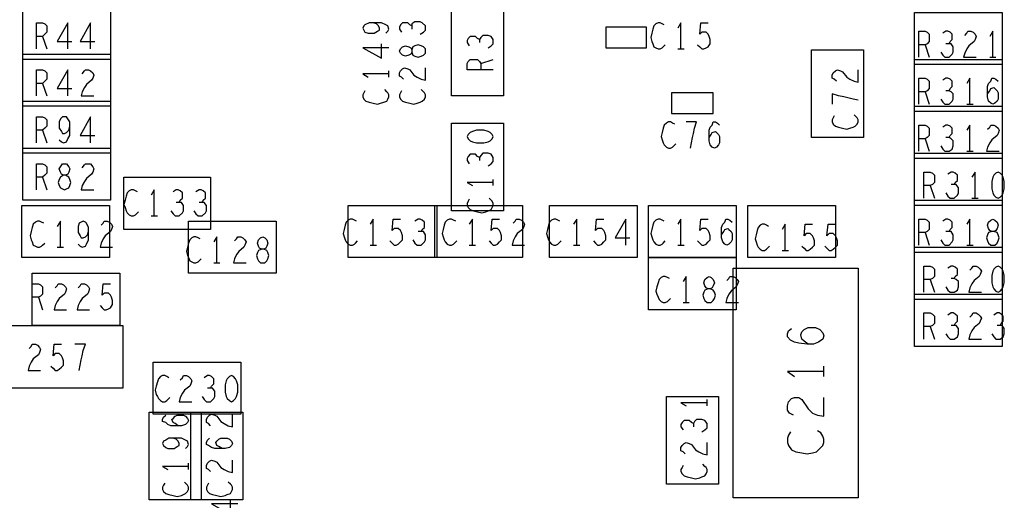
# Model space of a CAD drawing. Extents: x -3.2 to 30.8, y -10.2 to 11.8.
# Tile 21 of 32: x 9.961 to 10.905, y 0.403 to 0.863. Entities that reach past the tile are written whole.
import ezdxf

# ---------------------------------------------------------------- set-up
doc = ezdxf.new("R2010")
doc.units = 0
doc.layers.add('LAYNR1', color=2, linetype='CONTINUOUS')

msp = doc.modelspace()

# ---------------------------------------------------------------- linework, layer by layer
at = {"layer": 'LAYNR1'}
for p, q in [((9.983, 0.847), (9.987, 0.835)), ((10.592, 0.835), (10.598, 0.835)), ((10.829, 0.839), (10.833, 0.827)), ((10.403, 0.821), (10.415, 0.825)), ((10.891, 0.827), (10.897, 0.827)), ((10.315, 0.808), (10.315, 0.814)), ((9.983, 0.802), (9.987, 0.79)), ((10.829, 0.794), (10.833, 0.782)), ((10.869, 0.782), (10.875, 0.782)), ((9.983, 0.757), (9.987, 0.745)), ((10.829, 0.749), (10.833, 0.737)), ((10.869, 0.737), (10.875, 0.737)), ((9.983, 0.712), (9.987, 0.7)), ((10.415, 0.704), (10.415, 0.71)), ((10.834, 0.704), (10.838, 0.692)), ((10.874, 0.692), (10.88, 0.692)), ((10.087, 0.675), (10.093, 0.675)), ((10.829, 0.659), (10.833, 0.647)), ((9.997, 0.645), (10.003, 0.645)), ((10.297, 0.647), (10.303, 0.647)), ((10.392, 0.647), (10.398, 0.647)), ((10.492, 0.647), (10.498, 0.647)), ((10.592, 0.647), (10.598, 0.647)), ((10.692, 0.642), (10.698, 0.642)), ((10.869, 0.647), (10.875, 0.647)), ((10.147, 0.63), (10.153, 0.63)), ((10.834, 0.614), (10.838, 0.602)), ((9.979, 0.597), (9.983, 0.585)), ((10.597, 0.592), (10.603, 0.592)), ((10.834, 0.569), (10.838, 0.557)), ((10.732, 0.521), (10.732, 0.531)), ((10.62, 0.493), (10.62, 0.499)), ((10.123, 0.432), (10.123, 0.438))]:
    msp.add_line(p, q, dxfattribs=at)
for points in [[(10.048, 0.875), (10.048, 0.825), (9.964, 0.825), (9.964, 0.875)], [(10.375, 0.874), (10.425, 0.874), (10.425, 0.79), (10.375, 0.79)], [(10.819, 0.82), (10.819, 0.87), (10.903, 0.87), (10.903, 0.82)], [(10.523, 0.836), (10.562, 0.836), (10.562, 0.856), (10.523, 0.856)], [(10.35, 0.833), (10.35, 0.835), (10.348, 0.837), (10.346, 0.838), (10.343, 0.839), (10.34, 0.838), (10.338, 0.837), (10.337, 0.834), (10.337, 0.832), (10.336, 0.83), (10.334, 0.829), (10.331, 0.828), (10.328, 0.829), (10.326, 0.831), (10.325, 0.833), (10.326, 0.835), (10.328, 0.837), (10.331, 0.838), (10.334, 0.837), (10.336, 0.836), (10.337, 0.834), (10.337, 0.832), (10.338, 0.829), (10.34, 0.828), (10.343, 0.827), (10.346, 0.828), (10.348, 0.829), (10.35, 0.831)], [(10.72, 0.834), (10.77, 0.834), (10.77, 0.75), (10.72, 0.75)], [(10.048, 0.83), (10.048, 0.78), (9.964, 0.78), (9.964, 0.83)], [(10.819, 0.775), (10.819, 0.825), (10.903, 0.825), (10.903, 0.775)], [(10.586, 0.773), (10.626, 0.773), (10.626, 0.793), (10.586, 0.793)], [(10.048, 0.785), (10.048, 0.735), (9.964, 0.735), (9.964, 0.785)], [(10.819, 0.73), (10.819, 0.78), (10.903, 0.78), (10.903, 0.73)], [(10.375, 0.764), (10.425, 0.764), (10.425, 0.68), (10.375, 0.68)], [(10.39, 0.751), (10.391, 0.749), (10.393, 0.747), (10.395, 0.746), (10.399, 0.745), (10.403, 0.745), (10.406, 0.745), (10.41, 0.746), (10.412, 0.747), (10.414, 0.749), (10.415, 0.751), (10.414, 0.753), (10.412, 0.755), (10.41, 0.756), (10.406, 0.757), (10.403, 0.757), (10.399, 0.757), (10.395, 0.756), (10.393, 0.755), (10.391, 0.753)], [(10.048, 0.74), (10.048, 0.69), (9.964, 0.69), (9.964, 0.74)], [(10.819, 0.685), (10.819, 0.735), (10.903, 0.735), (10.903, 0.685)], [(10.004, 0.7), (10.006, 0.701), (10.008, 0.702), (10.009, 0.704), (10.01, 0.707), (10.009, 0.71), (10.008, 0.712), (10.005, 0.714), (10.003, 0.714), (10.001, 0.715), (10, 0.717), (9.999, 0.72), (10, 0.722), (10.002, 0.725), (10.004, 0.725), (10.006, 0.725), (10.008, 0.722), (10.009, 0.72), (10.008, 0.717), (10.007, 0.715), (10.005, 0.714), (10.003, 0.714), (10, 0.712), (9.999, 0.71), (9.998, 0.707), (9.999, 0.704), (10, 0.702), (10.002, 0.701)], [(10.061, 0.662), (10.061, 0.712), (10.144, 0.712), (10.144, 0.662)], [(10.899, 0.717), (10.897, 0.716), (10.895, 0.714), (10.894, 0.712), (10.893, 0.708), (10.893, 0.705), (10.893, 0.701), (10.894, 0.697), (10.895, 0.695), (10.897, 0.693), (10.899, 0.692), (10.901, 0.693), (10.903, 0.695), (10.904, 0.697), (10.905, 0.701), (10.905, 0.705), (10.905, 0.708), (10.904, 0.712), (10.903, 0.714), (10.901, 0.716)], [(10.819, 0.64), (10.819, 0.69), (10.903, 0.69), (10.903, 0.64)], [(10.047, 0.685), (10.047, 0.635), (9.963, 0.635), (9.963, 0.685)], [(10.361, 0.685), (10.361, 0.635), (10.276, 0.635), (10.276, 0.685)], [(10.443, 0.685), (10.443, 0.635), (10.359, 0.635), (10.359, 0.685)], [(10.553, 0.685), (10.553, 0.635), (10.469, 0.635), (10.469, 0.685)], [(10.648, 0.685), (10.648, 0.635), (10.564, 0.635), (10.564, 0.685)], [(10.743, 0.685), (10.743, 0.635), (10.659, 0.635), (10.659, 0.685)], [(10.894, 0.647), (10.896, 0.647), (10.898, 0.649), (10.899, 0.651), (10.9, 0.654), (10.899, 0.657), (10.898, 0.659), (10.895, 0.66), (10.893, 0.66), (10.891, 0.661), (10.89, 0.663), (10.889, 0.666), (10.89, 0.669), (10.892, 0.671), (10.894, 0.672), (10.896, 0.671), (10.898, 0.669), (10.899, 0.666), (10.898, 0.663), (10.897, 0.661), (10.895, 0.66), (10.893, 0.66), (10.89, 0.659), (10.889, 0.657), (10.888, 0.654), (10.889, 0.651), (10.89, 0.649), (10.892, 0.647)], [(10.207, 0.67), (10.207, 0.62), (10.123, 0.62), (10.123, 0.67)], [(10.194, 0.63), (10.196, 0.63), (10.198, 0.632), (10.199, 0.634), (10.2, 0.637), (10.199, 0.64), (10.198, 0.642), (10.195, 0.643), (10.193, 0.643), (10.191, 0.644), (10.19, 0.646), (10.189, 0.649), (10.19, 0.652), (10.192, 0.654), (10.194, 0.655), (10.196, 0.654), (10.198, 0.652), (10.199, 0.649), (10.198, 0.646), (10.197, 0.644), (10.195, 0.643), (10.193, 0.643), (10.19, 0.642), (10.189, 0.64), (10.188, 0.637), (10.189, 0.634), (10.19, 0.632), (10.192, 0.63)], [(10.819, 0.595), (10.819, 0.645), (10.903, 0.645), (10.903, 0.595)], [(10.648, 0.635), (10.648, 0.585), (10.564, 0.585), (10.564, 0.635)], [(10.645, 0.625), (10.765, 0.625), (10.765, 0.405), (10.645, 0.405)], [(10.899, 0.627), (10.897, 0.626), (10.895, 0.624), (10.894, 0.622), (10.893, 0.618), (10.893, 0.614), (10.893, 0.611), (10.894, 0.607), (10.895, 0.605), (10.897, 0.603), (10.899, 0.602), (10.901, 0.603), (10.903, 0.605), (10.904, 0.607), (10.905, 0.611), (10.905, 0.614), (10.905, 0.618), (10.904, 0.622), (10.903, 0.624), (10.901, 0.626)], [(10.057, 0.62), (10.057, 0.57), (9.973, 0.57), (9.973, 0.62)], [(10.622, 0.592), (10.624, 0.592), (10.626, 0.594), (10.627, 0.596), (10.628, 0.599), (10.627, 0.602), (10.626, 0.604), (10.623, 0.605), (10.621, 0.605), (10.619, 0.606), (10.618, 0.608), (10.617, 0.611), (10.618, 0.614), (10.62, 0.616), (10.622, 0.617), (10.624, 0.616), (10.626, 0.614), (10.627, 0.611), (10.626, 0.608), (10.625, 0.606), (10.623, 0.605), (10.621, 0.605), (10.618, 0.604), (10.617, 0.602), (10.616, 0.599), (10.617, 0.596), (10.618, 0.594), (10.62, 0.592)], [(10.819, 0.55), (10.819, 0.6), (10.903, 0.6), (10.903, 0.55)], [(10.06, 0.57), (10.06, 0.51), (9.92, 0.51), (9.92, 0.57)], [(10.173, 0.535), (10.173, 0.485), (10.089, 0.485), (10.089, 0.535)], [(10.164, 0.522), (10.162, 0.521), (10.16, 0.519), (10.159, 0.517), (10.158, 0.513), (10.158, 0.51), (10.158, 0.506), (10.159, 0.502), (10.16, 0.5), (10.162, 0.498), (10.164, 0.497), (10.166, 0.498), (10.168, 0.5), (10.169, 0.502), (10.17, 0.506), (10.17, 0.51), (10.17, 0.513), (10.169, 0.517), (10.168, 0.519), (10.166, 0.521)], [(10.581, 0.502), (10.631, 0.502), (10.631, 0.418), (10.581, 0.418)], [(10.085, 0.487), (10.135, 0.487), (10.135, 0.403), (10.085, 0.403)], [(10.125, 0.487), (10.175, 0.487), (10.175, 0.403), (10.125, 0.403)]]:
    msp.add_lwpolyline(points, close=True, dxfattribs=at)
for points in [[(9.977, 0.835), (9.977, 0.86), (9.983, 0.86), (9.985, 0.859), (9.987, 0.857), (9.987, 0.854), (9.987, 0.851), (9.985, 0.849), (9.983, 0.847), (9.977, 0.847)], [(10.007, 0.835), (10.007, 0.86), (9.997, 0.842), (10.011, 0.842)], [(10.029, 0.835), (10.029, 0.86), (10.019, 0.842), (10.033, 0.842)], [(10.312, 0.85), (10.314, 0.852), (10.315, 0.854), (10.314, 0.857), (10.312, 0.858), (10.308, 0.86), (10.304, 0.86), (10.3, 0.86), (10.296, 0.86), (10.292, 0.858), (10.291, 0.857), (10.29, 0.855), (10.291, 0.853), (10.292, 0.851), (10.295, 0.85), (10.298, 0.85), (10.301, 0.85), (10.304, 0.852), (10.306, 0.853), (10.306, 0.855), (10.305, 0.857), (10.303, 0.859), (10.3, 0.86)], [(10.337, 0.857), (10.335, 0.858), (10.333, 0.86), (10.331, 0.86), (10.328, 0.86), (10.326, 0.858), (10.325, 0.856), (10.325, 0.854), (10.327, 0.851)], [(10.345, 0.849), (10.348, 0.851), (10.35, 0.853), (10.35, 0.855), (10.35, 0.857), (10.347, 0.86), (10.345, 0.861), (10.342, 0.861), (10.34, 0.861), (10.337, 0.859), (10.337, 0.857), (10.337, 0.854)], [(10.579, 0.858), (10.577, 0.859), (10.575, 0.86), (10.573, 0.86), (10.571, 0.859), (10.569, 0.857), (10.568, 0.854), (10.567, 0.85), (10.566, 0.846), (10.567, 0.842), (10.568, 0.84), (10.569, 0.837), (10.571, 0.836), (10.573, 0.835), (10.575, 0.835), (10.577, 0.836), (10.578, 0.837), (10.58, 0.839)], [(10.595, 0.835), (10.595, 0.86), (10.592, 0.855)], [(10.611, 0.839), (10.613, 0.837), (10.615, 0.835), (10.617, 0.835), (10.619, 0.836), (10.621, 0.837), (10.623, 0.84), (10.623, 0.844), (10.622, 0.847), (10.621, 0.849), (10.619, 0.851), (10.617, 0.851), (10.615, 0.851), (10.613, 0.849), (10.614, 0.86), (10.621, 0.86)], [(10.823, 0.827), (10.823, 0.852), (10.829, 0.852), (10.831, 0.851), (10.833, 0.849), (10.833, 0.846), (10.833, 0.842), (10.831, 0.84), (10.829, 0.839), (10.823, 0.839)], [(10.852, 0.84), (10.853, 0.842), (10.855, 0.844), (10.855, 0.846), (10.855, 0.849), (10.853, 0.851), (10.851, 0.852), (10.849, 0.852), (10.846, 0.85)], [(10.867, 0.848), (10.869, 0.85), (10.87, 0.852), (10.873, 0.852), (10.875, 0.851), (10.877, 0.849), (10.878, 0.847), (10.877, 0.844), (10.876, 0.842), (10.871, 0.838), (10.869, 0.835), (10.867, 0.831), (10.866, 0.827), (10.878, 0.827)], [(10.894, 0.827), (10.894, 0.852), (10.891, 0.847)], [(10.402, 0.844), (10.4, 0.845), (10.398, 0.847), (10.396, 0.847), (10.393, 0.847), (10.391, 0.845), (10.39, 0.843), (10.39, 0.841), (10.392, 0.838)], [(10.41, 0.836), (10.413, 0.838), (10.415, 0.84), (10.415, 0.842), (10.415, 0.844), (10.413, 0.847), (10.41, 0.848), (10.408, 0.848), (10.405, 0.848), (10.403, 0.846), (10.402, 0.844), (10.402, 0.841)], [(10.315, 0.836), (10.29, 0.836), (10.308, 0.826), (10.308, 0.84)], [(10.844, 0.832), (10.846, 0.829), (10.848, 0.827), (10.85, 0.827), (10.852, 0.827), (10.855, 0.83), (10.856, 0.832), (10.856, 0.835), (10.856, 0.837), (10.854, 0.84), (10.852, 0.84), (10.849, 0.84)], [(10.415, 0.815), (10.39, 0.815), (10.39, 0.821), (10.391, 0.823), (10.393, 0.825), (10.396, 0.825), (10.4, 0.825), (10.402, 0.823), (10.403, 0.821), (10.403, 0.815)], [(9.977, 0.79), (9.977, 0.815), (9.983, 0.815), (9.985, 0.814), (9.987, 0.812), (9.987, 0.809), (9.987, 0.806), (9.985, 0.804), (9.983, 0.802), (9.977, 0.802)], [(10.007, 0.79), (10.007, 0.815), (9.997, 0.797), (10.011, 0.797)], [(10.021, 0.811), (10.023, 0.814), (10.024, 0.815), (10.027, 0.815), (10.029, 0.814), (10.031, 0.812), (10.032, 0.81), (10.031, 0.807), (10.03, 0.805), (10.025, 0.801), (10.023, 0.798), (10.021, 0.794), (10.02, 0.79), (10.032, 0.79)], [(10.329, 0.806), (10.327, 0.808), (10.325, 0.809), (10.325, 0.812), (10.326, 0.814), (10.328, 0.816), (10.33, 0.817), (10.333, 0.816), (10.335, 0.815), (10.339, 0.81), (10.342, 0.808), (10.346, 0.806), (10.35, 0.805), (10.35, 0.817)], [(10.744, 0.804), (10.742, 0.806), (10.74, 0.807), (10.74, 0.81), (10.741, 0.812), (10.743, 0.814), (10.745, 0.815), (10.748, 0.814), (10.75, 0.813), (10.754, 0.808), (10.757, 0.806), (10.761, 0.804), (10.765, 0.803), (10.765, 0.815)], [(10.315, 0.811), (10.29, 0.811), (10.295, 0.808)], [(10.823, 0.782), (10.823, 0.807), (10.829, 0.807), (10.831, 0.806), (10.833, 0.804), (10.833, 0.801), (10.833, 0.797), (10.831, 0.795), (10.829, 0.794), (10.823, 0.794)], [(10.852, 0.795), (10.853, 0.797), (10.855, 0.799), (10.855, 0.801), (10.855, 0.804), (10.853, 0.806), (10.851, 0.807), (10.849, 0.807), (10.846, 0.805)], [(10.872, 0.782), (10.872, 0.807), (10.869, 0.802)], [(10.889, 0.792), (10.891, 0.795), (10.892, 0.797), (10.895, 0.798), (10.896, 0.797), (10.898, 0.795), (10.899, 0.793), (10.899, 0.79), (10.899, 0.787), (10.898, 0.785), (10.896, 0.783), (10.894, 0.782), (10.892, 0.783), (10.89, 0.785), (10.889, 0.789), (10.889, 0.793), (10.889, 0.799), (10.89, 0.802), (10.892, 0.804), (10.893, 0.807), (10.895, 0.807), (10.897, 0.806), (10.899, 0.804)], [(10.292, 0.795), (10.291, 0.793), (10.29, 0.791), (10.29, 0.789), (10.291, 0.787), (10.293, 0.785), (10.296, 0.784), (10.3, 0.783), (10.304, 0.782), (10.307, 0.783), (10.31, 0.784), (10.313, 0.785), (10.314, 0.787), (10.315, 0.789), (10.315, 0.791), (10.314, 0.793), (10.313, 0.794), (10.311, 0.796)], [(10.327, 0.795), (10.326, 0.793), (10.325, 0.791), (10.325, 0.789), (10.326, 0.787), (10.328, 0.785), (10.331, 0.784), (10.335, 0.783), (10.339, 0.782), (10.342, 0.783), (10.345, 0.784), (10.347, 0.785), (10.349, 0.787), (10.35, 0.789), (10.35, 0.791), (10.349, 0.793), (10.348, 0.794), (10.346, 0.796)], [(10.844, 0.787), (10.846, 0.784), (10.848, 0.782), (10.85, 0.782), (10.852, 0.782), (10.855, 0.785), (10.856, 0.787), (10.856, 0.789), (10.856, 0.792), (10.854, 0.794), (10.852, 0.795), (10.849, 0.795)], [(10.765, 0.786), (10.76, 0.787), (10.755, 0.788), (10.751, 0.789), (10.746, 0.79), (10.74, 0.792), (10.74, 0.782)], [(9.977, 0.745), (9.977, 0.77), (9.983, 0.77), (9.985, 0.769), (9.987, 0.767), (9.987, 0.764), (9.987, 0.761), (9.985, 0.759), (9.983, 0.757), (9.977, 0.757)], [(9.999, 0.748), (10.001, 0.746), (10.003, 0.745), (10.006, 0.746), (10.007, 0.749), (10.009, 0.752), (10.009, 0.756), (10.009, 0.761), (10.009, 0.765), (10.007, 0.768), (10.006, 0.77), (10.004, 0.77), (10.002, 0.77), (10, 0.768), (9.999, 0.765), (9.999, 0.762), (9.999, 0.759), (10.001, 0.756), (10.002, 0.754), (10.004, 0.754), (10.006, 0.755), (10.008, 0.757), (10.009, 0.761)], [(10.029, 0.745), (10.029, 0.77), (10.019, 0.752), (10.033, 0.752)], [(10.589, 0.763), (10.587, 0.764), (10.585, 0.765), (10.583, 0.765), (10.581, 0.764), (10.579, 0.762), (10.578, 0.759), (10.577, 0.755), (10.576, 0.751), (10.577, 0.748), (10.578, 0.745), (10.579, 0.743), (10.581, 0.741), (10.583, 0.74), (10.585, 0.74), (10.587, 0.741), (10.588, 0.742), (10.59, 0.744)], [(10.604, 0.74), (10.605, 0.745), (10.606, 0.75), (10.607, 0.754), (10.608, 0.759), (10.61, 0.765), (10.6, 0.765)], [(10.622, 0.75), (10.624, 0.753), (10.625, 0.755), (10.628, 0.756), (10.629, 0.755), (10.631, 0.753), (10.632, 0.751), (10.632, 0.748), (10.632, 0.745), (10.631, 0.743), (10.629, 0.741), (10.627, 0.74), (10.625, 0.741), (10.623, 0.743), (10.622, 0.747), (10.622, 0.751), (10.622, 0.757), (10.623, 0.76), (10.625, 0.762), (10.626, 0.765), (10.628, 0.765), (10.63, 0.764), (10.632, 0.762)], [(10.742, 0.771), (10.741, 0.769), (10.74, 0.767), (10.74, 0.765), (10.741, 0.763), (10.743, 0.761), (10.746, 0.76), (10.75, 0.759), (10.754, 0.758), (10.757, 0.759), (10.76, 0.76), (10.762, 0.761), (10.764, 0.763), (10.765, 0.765), (10.765, 0.767), (10.764, 0.769), (10.763, 0.77), (10.761, 0.772)], [(10.823, 0.737), (10.823, 0.762), (10.829, 0.762), (10.831, 0.761), (10.833, 0.759), (10.833, 0.756), (10.833, 0.752), (10.831, 0.75), (10.829, 0.749), (10.823, 0.749)], [(10.852, 0.75), (10.853, 0.752), (10.855, 0.754), (10.855, 0.756), (10.855, 0.759), (10.853, 0.761), (10.851, 0.762), (10.849, 0.762), (10.846, 0.76)], [(10.872, 0.737), (10.872, 0.762), (10.869, 0.757)], [(10.889, 0.758), (10.891, 0.76), (10.892, 0.762), (10.895, 0.762), (10.897, 0.761), (10.899, 0.759), (10.9, 0.757), (10.899, 0.754), (10.898, 0.752), (10.893, 0.748), (10.891, 0.745), (10.889, 0.741), (10.888, 0.737), (10.9, 0.737)], [(10.844, 0.742), (10.846, 0.739), (10.848, 0.737), (10.85, 0.737), (10.852, 0.737), (10.855, 0.739), (10.856, 0.742), (10.856, 0.744), (10.856, 0.747), (10.854, 0.749), (10.852, 0.75), (10.849, 0.75)], [(10.402, 0.731), (10.4, 0.732), (10.398, 0.734), (10.396, 0.734), (10.393, 0.734), (10.391, 0.732), (10.39, 0.73), (10.39, 0.728), (10.392, 0.725)], [(10.41, 0.723), (10.413, 0.725), (10.415, 0.727), (10.415, 0.729), (10.415, 0.731), (10.413, 0.734), (10.41, 0.735), (10.408, 0.735), (10.405, 0.735), (10.403, 0.733), (10.402, 0.731), (10.402, 0.728)], [(9.977, 0.7), (9.977, 0.725), (9.983, 0.725), (9.985, 0.724), (9.987, 0.722), (9.987, 0.719), (9.987, 0.716), (9.985, 0.714), (9.983, 0.712), (9.977, 0.712)], [(10.021, 0.721), (10.023, 0.724), (10.024, 0.725), (10.027, 0.725), (10.029, 0.725), (10.031, 0.722), (10.032, 0.72), (10.031, 0.717), (10.03, 0.715), (10.025, 0.711), (10.023, 0.708), (10.021, 0.704), (10.02, 0.7), (10.032, 0.7)], [(10.828, 0.692), (10.828, 0.717), (10.834, 0.717), (10.836, 0.716), (10.838, 0.714), (10.838, 0.711), (10.838, 0.707), (10.836, 0.705), (10.834, 0.704), (10.828, 0.704)], [(10.857, 0.705), (10.858, 0.707), (10.86, 0.709), (10.86, 0.711), (10.86, 0.714), (10.858, 0.716), (10.856, 0.717), (10.854, 0.717), (10.851, 0.715)], [(10.877, 0.692), (10.877, 0.717), (10.874, 0.712)], [(10.074, 0.698), (10.072, 0.699), (10.07, 0.7), (10.068, 0.7), (10.066, 0.699), (10.064, 0.697), (10.063, 0.694), (10.062, 0.69), (10.061, 0.686), (10.062, 0.683), (10.063, 0.68), (10.064, 0.678), (10.066, 0.676), (10.068, 0.675), (10.07, 0.675), (10.072, 0.676), (10.073, 0.677), (10.075, 0.679)], [(10.09, 0.675), (10.09, 0.7), (10.087, 0.695)], [(10.114, 0.688), (10.115, 0.69), (10.117, 0.692), (10.117, 0.694), (10.117, 0.697), (10.115, 0.699), (10.113, 0.7), (10.111, 0.7), (10.108, 0.698)], [(10.136, 0.688), (10.137, 0.69), (10.139, 0.692), (10.139, 0.694), (10.139, 0.697), (10.137, 0.699), (10.135, 0.7), (10.133, 0.7), (10.13, 0.698)], [(10.415, 0.707), (10.39, 0.707), (10.395, 0.704)], [(10.849, 0.697), (10.851, 0.694), (10.853, 0.692), (10.855, 0.692), (10.857, 0.692), (10.86, 0.695), (10.861, 0.697), (10.861, 0.7), (10.861, 0.702), (10.859, 0.705), (10.857, 0.705), (10.854, 0.705)], [(10.392, 0.691), (10.391, 0.689), (10.39, 0.687), (10.39, 0.685), (10.391, 0.683), (10.393, 0.681), (10.396, 0.68), (10.4, 0.679), (10.404, 0.678), (10.408, 0.679), (10.41, 0.68), (10.413, 0.681), (10.414, 0.683), (10.415, 0.685), (10.415, 0.687), (10.414, 0.689), (10.413, 0.69), (10.411, 0.692)], [(10.106, 0.68), (10.108, 0.677), (10.11, 0.675), (10.112, 0.675), (10.114, 0.675), (10.117, 0.678), (10.118, 0.68), (10.118, 0.683), (10.118, 0.685), (10.116, 0.688), (10.114, 0.688), (10.111, 0.688)], [(10.128, 0.68), (10.13, 0.677), (10.132, 0.675), (10.134, 0.675), (10.136, 0.675), (10.139, 0.678), (10.14, 0.68), (10.14, 0.683), (10.14, 0.685), (10.138, 0.688), (10.136, 0.688), (10.133, 0.688)], [(10.284, 0.67), (10.282, 0.671), (10.28, 0.672), (10.278, 0.672), (10.276, 0.671), (10.274, 0.669), (10.273, 0.666), (10.272, 0.662), (10.271, 0.658), (10.272, 0.655), (10.273, 0.652), (10.274, 0.65), (10.276, 0.648), (10.278, 0.647), (10.28, 0.647), (10.282, 0.648), (10.283, 0.649), (10.285, 0.651)], [(10.3, 0.647), (10.3, 0.672), (10.297, 0.667)], [(10.316, 0.651), (10.318, 0.649), (10.32, 0.647), (10.322, 0.647), (10.324, 0.648), (10.326, 0.65), (10.328, 0.652), (10.328, 0.656), (10.327, 0.659), (10.326, 0.661), (10.324, 0.663), (10.322, 0.663), (10.32, 0.663), (10.318, 0.661), (10.319, 0.672), (10.326, 0.672)], [(10.346, 0.66), (10.347, 0.662), (10.349, 0.664), (10.349, 0.666), (10.349, 0.669), (10.347, 0.671), (10.345, 0.672), (10.343, 0.672), (10.34, 0.67)], [(10.379, 0.67), (10.377, 0.671), (10.375, 0.672), (10.373, 0.672), (10.371, 0.671), (10.369, 0.669), (10.368, 0.666), (10.367, 0.662), (10.366, 0.658), (10.367, 0.655), (10.368, 0.652), (10.369, 0.65), (10.371, 0.648), (10.373, 0.647), (10.375, 0.647), (10.377, 0.648), (10.378, 0.649), (10.38, 0.651)], [(10.395, 0.647), (10.395, 0.672), (10.392, 0.667)], [(10.411, 0.651), (10.413, 0.649), (10.415, 0.647), (10.417, 0.647), (10.419, 0.648), (10.421, 0.65), (10.423, 0.652), (10.423, 0.656), (10.422, 0.659), (10.421, 0.661), (10.419, 0.663), (10.417, 0.663), (10.415, 0.663), (10.413, 0.661), (10.414, 0.672), (10.421, 0.672)], [(10.434, 0.668), (10.436, 0.67), (10.437, 0.672), (10.44, 0.672), (10.442, 0.671), (10.444, 0.669), (10.445, 0.667), (10.444, 0.664), (10.443, 0.662), (10.438, 0.658), (10.436, 0.655), (10.434, 0.651), (10.433, 0.647), (10.445, 0.647)], [(10.479, 0.67), (10.477, 0.671), (10.475, 0.672), (10.473, 0.672), (10.471, 0.671), (10.469, 0.669), (10.468, 0.666), (10.467, 0.662), (10.466, 0.658), (10.467, 0.655), (10.468, 0.652), (10.469, 0.65), (10.471, 0.648), (10.473, 0.647), (10.475, 0.647), (10.477, 0.648), (10.478, 0.649), (10.48, 0.651)], [(10.495, 0.647), (10.495, 0.672), (10.492, 0.667)], [(10.511, 0.651), (10.513, 0.649), (10.515, 0.647), (10.517, 0.647), (10.519, 0.648), (10.521, 0.65), (10.523, 0.652), (10.523, 0.656), (10.522, 0.659), (10.521, 0.661), (10.519, 0.663), (10.517, 0.663), (10.515, 0.663), (10.513, 0.661), (10.514, 0.672), (10.521, 0.672)], [(10.542, 0.647), (10.542, 0.672), (10.532, 0.654), (10.546, 0.654)], [(10.579, 0.67), (10.577, 0.671), (10.575, 0.672), (10.573, 0.672), (10.571, 0.671), (10.569, 0.669), (10.568, 0.666), (10.567, 0.662), (10.566, 0.658), (10.567, 0.655), (10.568, 0.652), (10.569, 0.65), (10.571, 0.648), (10.573, 0.647), (10.575, 0.647), (10.577, 0.648), (10.578, 0.649), (10.58, 0.651)], [(10.595, 0.647), (10.595, 0.672), (10.592, 0.667)], [(10.611, 0.651), (10.613, 0.649), (10.615, 0.647), (10.617, 0.647), (10.619, 0.648), (10.621, 0.65), (10.623, 0.652), (10.623, 0.656), (10.622, 0.659), (10.621, 0.661), (10.619, 0.663), (10.617, 0.663), (10.615, 0.663), (10.613, 0.661), (10.614, 0.672), (10.621, 0.672)], [(10.634, 0.657), (10.636, 0.66), (10.637, 0.662), (10.64, 0.663), (10.641, 0.662), (10.643, 0.66), (10.644, 0.658), (10.644, 0.655), (10.644, 0.652), (10.643, 0.65), (10.641, 0.648), (10.639, 0.647), (10.637, 0.648), (10.635, 0.65), (10.634, 0.654), (10.634, 0.658), (10.634, 0.664), (10.635, 0.667), (10.637, 0.669), (10.638, 0.672), (10.64, 0.672), (10.642, 0.671), (10.644, 0.669)], [(10.823, 0.647), (10.823, 0.672), (10.829, 0.672), (10.831, 0.671), (10.833, 0.669), (10.833, 0.666), (10.833, 0.662), (10.831, 0.66), (10.829, 0.659), (10.823, 0.659)], [(10.852, 0.66), (10.853, 0.662), (10.855, 0.664), (10.855, 0.666), (10.855, 0.669), (10.853, 0.671), (10.851, 0.672), (10.849, 0.672), (10.846, 0.67)], [(10.872, 0.647), (10.872, 0.672), (10.869, 0.667)], [(9.984, 0.668), (9.982, 0.669), (9.98, 0.67), (9.978, 0.67), (9.976, 0.669), (9.974, 0.667), (9.973, 0.664), (9.972, 0.66), (9.971, 0.656), (9.972, 0.652), (9.973, 0.65), (9.974, 0.647), (9.976, 0.646), (9.978, 0.645), (9.98, 0.645), (9.982, 0.646), (9.983, 0.647), (9.985, 0.649)], [(10, 0.645), (10, 0.67), (9.997, 0.665)], [(10.017, 0.648), (10.019, 0.646), (10.021, 0.645), (10.024, 0.646), (10.025, 0.648), (10.027, 0.652), (10.027, 0.656), (10.027, 0.66), (10.027, 0.664), (10.025, 0.668), (10.024, 0.669), (10.022, 0.67), (10.02, 0.669), (10.018, 0.668), (10.017, 0.665), (10.017, 0.662), (10.017, 0.659), (10.019, 0.656), (10.02, 0.654), (10.022, 0.654), (10.024, 0.655), (10.026, 0.657), (10.027, 0.66)], [(10.039, 0.666), (10.041, 0.668), (10.042, 0.67), (10.045, 0.67), (10.047, 0.669), (10.049, 0.667), (10.05, 0.665), (10.049, 0.662), (10.048, 0.66), (10.043, 0.656), (10.041, 0.653), (10.039, 0.649), (10.038, 0.645), (10.05, 0.645)], [(10.679, 0.665), (10.677, 0.666), (10.675, 0.667), (10.673, 0.667), (10.671, 0.666), (10.669, 0.664), (10.668, 0.661), (10.667, 0.657), (10.666, 0.653), (10.667, 0.65), (10.668, 0.647), (10.669, 0.645), (10.671, 0.643), (10.673, 0.642), (10.675, 0.642), (10.677, 0.643), (10.678, 0.644), (10.68, 0.646)], [(10.695, 0.642), (10.695, 0.667), (10.692, 0.662)], [(10.711, 0.646), (10.713, 0.644), (10.715, 0.642), (10.717, 0.642), (10.719, 0.643), (10.721, 0.645), (10.723, 0.647), (10.723, 0.651), (10.722, 0.654), (10.721, 0.656), (10.719, 0.658), (10.717, 0.658), (10.715, 0.658), (10.713, 0.656), (10.714, 0.667), (10.721, 0.667)], [(10.733, 0.646), (10.735, 0.644), (10.737, 0.642), (10.739, 0.642), (10.741, 0.643), (10.743, 0.645), (10.745, 0.647), (10.745, 0.651), (10.744, 0.654), (10.743, 0.656), (10.741, 0.658), (10.739, 0.658), (10.737, 0.658), (10.735, 0.656), (10.736, 0.667), (10.743, 0.667)], [(10.134, 0.653), (10.132, 0.654), (10.13, 0.655), (10.128, 0.655), (10.126, 0.654), (10.124, 0.652), (10.123, 0.649), (10.122, 0.645), (10.121, 0.641), (10.122, 0.637), (10.123, 0.635), (10.124, 0.632), (10.126, 0.631), (10.128, 0.63), (10.13, 0.63), (10.132, 0.631), (10.133, 0.632), (10.135, 0.634)], [(10.15, 0.63), (10.15, 0.655), (10.147, 0.65)], [(10.167, 0.651), (10.169, 0.653), (10.17, 0.655), (10.173, 0.655), (10.175, 0.654), (10.177, 0.652), (10.178, 0.65), (10.177, 0.647), (10.176, 0.645), (10.171, 0.641), (10.169, 0.638), (10.167, 0.634), (10.166, 0.63), (10.178, 0.63)], [(10.338, 0.652), (10.34, 0.649), (10.342, 0.647), (10.344, 0.647), (10.346, 0.647), (10.349, 0.65), (10.35, 0.652), (10.35, 0.655), (10.35, 0.657), (10.348, 0.66), (10.346, 0.66), (10.343, 0.66)], [(10.844, 0.652), (10.846, 0.649), (10.848, 0.647), (10.85, 0.647), (10.852, 0.647), (10.855, 0.65), (10.856, 0.652), (10.856, 0.655), (10.856, 0.657), (10.854, 0.66), (10.852, 0.66), (10.849, 0.66)], [(10.828, 0.602), (10.828, 0.627), (10.834, 0.627), (10.836, 0.626), (10.838, 0.624), (10.838, 0.621), (10.838, 0.617), (10.836, 0.615), (10.834, 0.614), (10.828, 0.614)], [(10.857, 0.615), (10.858, 0.617), (10.86, 0.619), (10.86, 0.621), (10.86, 0.624), (10.858, 0.626), (10.856, 0.627), (10.854, 0.627), (10.851, 0.625)], [(10.872, 0.623), (10.874, 0.625), (10.875, 0.627), (10.878, 0.627), (10.88, 0.626), (10.882, 0.624), (10.883, 0.622), (10.882, 0.619), (10.881, 0.617), (10.876, 0.613), (10.874, 0.61), (10.872, 0.606), (10.871, 0.602), (10.883, 0.602)], [(10.584, 0.615), (10.582, 0.616), (10.58, 0.617), (10.578, 0.617), (10.576, 0.616), (10.574, 0.614), (10.573, 0.611), (10.572, 0.607), (10.571, 0.603), (10.572, 0.6), (10.573, 0.597), (10.574, 0.595), (10.576, 0.593), (10.578, 0.592), (10.58, 0.592), (10.582, 0.593), (10.583, 0.594), (10.585, 0.596)], [(10.6, 0.592), (10.6, 0.617), (10.597, 0.612)], [(10.639, 0.613), (10.641, 0.615), (10.642, 0.617), (10.645, 0.617), (10.647, 0.616), (10.649, 0.614), (10.65, 0.612), (10.649, 0.609), (10.648, 0.607), (10.643, 0.603), (10.641, 0.6), (10.639, 0.596), (10.638, 0.592), (10.65, 0.592)], [(10.849, 0.607), (10.851, 0.604), (10.853, 0.602), (10.855, 0.602), (10.857, 0.602), (10.86, 0.604), (10.861, 0.607), (10.861, 0.609), (10.861, 0.612), (10.859, 0.614), (10.857, 0.615), (10.854, 0.615)], [(9.973, 0.585), (9.973, 0.61), (9.979, 0.61), (9.981, 0.609), (9.983, 0.607), (9.983, 0.604), (9.983, 0.6), (9.981, 0.598), (9.979, 0.597), (9.973, 0.597)], [(9.995, 0.606), (9.997, 0.608), (9.998, 0.61), (10.001, 0.61), (10.003, 0.609), (10.005, 0.607), (10.006, 0.605), (10.005, 0.602), (10.004, 0.6), (9.999, 0.596), (9.997, 0.593), (9.995, 0.589), (9.994, 0.585), (10.006, 0.585)], [(10.017, 0.606), (10.019, 0.608), (10.02, 0.61), (10.023, 0.61), (10.025, 0.609), (10.027, 0.607), (10.028, 0.605), (10.027, 0.602), (10.026, 0.6), (10.021, 0.596), (10.019, 0.593), (10.017, 0.589), (10.016, 0.585), (10.028, 0.585)], [(10.038, 0.589), (10.04, 0.587), (10.042, 0.585), (10.044, 0.585), (10.046, 0.586), (10.048, 0.587), (10.05, 0.59), (10.05, 0.594), (10.049, 0.597), (10.048, 0.599), (10.046, 0.601), (10.044, 0.601), (10.042, 0.601), (10.04, 0.599), (10.041, 0.61), (10.048, 0.61)], [(10.828, 0.557), (10.828, 0.582), (10.834, 0.582), (10.836, 0.581), (10.838, 0.579), (10.838, 0.576), (10.838, 0.572), (10.836, 0.57), (10.834, 0.569), (10.828, 0.569)], [(10.857, 0.57), (10.858, 0.572), (10.86, 0.574), (10.86, 0.576), (10.86, 0.579), (10.858, 0.581), (10.856, 0.582), (10.854, 0.582), (10.851, 0.58)], [(10.872, 0.578), (10.874, 0.58), (10.875, 0.582), (10.878, 0.582), (10.88, 0.581), (10.882, 0.579), (10.883, 0.577), (10.882, 0.574), (10.881, 0.572), (10.876, 0.568), (10.874, 0.565), (10.872, 0.561), (10.871, 0.557), (10.883, 0.557)], [(10.901, 0.57), (10.902, 0.572), (10.904, 0.574), (10.904, 0.576), (10.904, 0.579), (10.902, 0.581), (10.9, 0.582), (10.898, 0.582), (10.895, 0.58)], [(10.717, 0.552), (10.713, 0.555), (10.711, 0.557), (10.71, 0.561), (10.711, 0.564), (10.713, 0.566), (10.717, 0.568), (10.721, 0.568), (10.724, 0.568), (10.728, 0.566), (10.731, 0.563), (10.732, 0.56), (10.731, 0.557), (10.727, 0.554), (10.722, 0.552), (10.716, 0.552), (10.708, 0.553), (10.704, 0.554), (10.7, 0.556), (10.697, 0.559), (10.697, 0.562), (10.698, 0.565), (10.701, 0.567)], [(10.849, 0.562), (10.851, 0.559), (10.853, 0.557), (10.855, 0.557), (10.857, 0.557), (10.86, 0.559), (10.861, 0.562), (10.861, 0.564), (10.861, 0.567), (10.859, 0.57), (10.857, 0.57), (10.854, 0.57)], [(10.893, 0.562), (10.895, 0.559), (10.897, 0.557), (10.899, 0.557), (10.901, 0.557), (10.904, 0.559), (10.905, 0.562), (10.905, 0.564), (10.905, 0.567), (10.903, 0.57), (10.901, 0.57), (10.898, 0.57)], [(9.97, 0.548), (9.972, 0.55), (9.973, 0.552), (9.976, 0.552), (9.978, 0.551), (9.98, 0.549), (9.981, 0.547), (9.98, 0.544), (9.979, 0.542), (9.974, 0.538), (9.972, 0.535), (9.97, 0.531), (9.969, 0.527), (9.981, 0.527)], [(9.991, 0.531), (9.993, 0.529), (9.995, 0.527), (9.997, 0.527), (9.999, 0.528), (10.001, 0.53), (10.003, 0.532), (10.003, 0.536), (10.002, 0.539), (10.001, 0.541), (9.999, 0.543), (9.997, 0.543), (9.995, 0.543), (9.993, 0.541), (9.994, 0.552), (10.001, 0.552)], [(10.018, 0.527), (10.019, 0.532), (10.02, 0.537), (10.021, 0.541), (10.022, 0.546), (10.024, 0.552), (10.014, 0.552)], [(10.104, 0.52), (10.102, 0.521), (10.1, 0.522), (10.098, 0.522), (10.096, 0.521), (10.094, 0.519), (10.093, 0.516), (10.092, 0.512), (10.091, 0.508), (10.092, 0.504), (10.093, 0.502), (10.094, 0.5), (10.096, 0.498), (10.098, 0.497), (10.1, 0.497), (10.102, 0.498), (10.103, 0.499), (10.105, 0.501)], [(10.115, 0.518), (10.117, 0.52), (10.118, 0.522), (10.121, 0.522), (10.123, 0.521), (10.125, 0.519), (10.126, 0.517), (10.125, 0.514), (10.124, 0.512), (10.119, 0.508), (10.117, 0.505), (10.115, 0.501), (10.114, 0.497), (10.126, 0.497)], [(10.144, 0.51), (10.145, 0.512), (10.147, 0.514), (10.147, 0.516), (10.147, 0.519), (10.145, 0.521), (10.143, 0.522), (10.141, 0.522), (10.138, 0.52)], [(10.732, 0.526), (10.697, 0.526), (10.704, 0.521)], [(10.136, 0.502), (10.138, 0.499), (10.14, 0.497), (10.142, 0.497), (10.144, 0.497), (10.147, 0.5), (10.148, 0.502), (10.148, 0.504), (10.148, 0.507), (10.146, 0.51), (10.144, 0.51), (10.141, 0.51)], [(10.703, 0.484), (10.699, 0.486), (10.697, 0.489), (10.697, 0.493), (10.698, 0.497), (10.701, 0.5), (10.704, 0.501), (10.708, 0.501), (10.711, 0.499), (10.717, 0.49), (10.721, 0.486), (10.726, 0.484), (10.732, 0.483), (10.732, 0.501)], [(10.62, 0.496), (10.595, 0.496), (10.6, 0.493)], [(10.113, 0.474), (10.11, 0.476), (10.108, 0.477), (10.107, 0.48), (10.108, 0.481), (10.11, 0.483), (10.112, 0.484), (10.115, 0.484), (10.118, 0.484), (10.12, 0.483), (10.122, 0.481), (10.123, 0.479), (10.122, 0.477), (10.12, 0.475), (10.116, 0.474), (10.112, 0.474), (10.106, 0.474), (10.103, 0.475), (10.101, 0.477), (10.098, 0.478), (10.098, 0.48), (10.099, 0.482), (10.101, 0.484)], [(10.144, 0.474), (10.142, 0.476), (10.14, 0.477), (10.14, 0.48), (10.141, 0.482), (10.143, 0.484), (10.145, 0.485), (10.148, 0.484), (10.15, 0.483), (10.154, 0.478), (10.157, 0.476), (10.161, 0.474), (10.165, 0.473), (10.165, 0.485)], [(10.607, 0.476), (10.605, 0.477), (10.603, 0.479), (10.601, 0.479), (10.598, 0.479), (10.596, 0.477), (10.595, 0.475), (10.595, 0.473), (10.597, 0.47)], [(10.615, 0.468), (10.618, 0.47), (10.62, 0.472), (10.62, 0.474), (10.62, 0.476), (10.618, 0.479), (10.615, 0.48), (10.613, 0.48), (10.61, 0.48), (10.608, 0.478), (10.607, 0.476), (10.607, 0.473)], [(10.7, 0.468), (10.698, 0.465), (10.697, 0.462), (10.697, 0.458), (10.698, 0.455), (10.701, 0.451), (10.705, 0.449), (10.711, 0.448), (10.716, 0.447), (10.721, 0.448), (10.725, 0.449), (10.728, 0.452), (10.731, 0.455), (10.732, 0.458), (10.732, 0.461), (10.731, 0.464), (10.729, 0.467), (10.726, 0.469)], [(10.12, 0.452), (10.122, 0.454), (10.123, 0.456), (10.122, 0.459), (10.12, 0.46), (10.116, 0.462), (10.112, 0.462), (10.108, 0.462), (10.104, 0.462), (10.101, 0.46), (10.099, 0.459), (10.098, 0.457), (10.099, 0.455), (10.101, 0.453), (10.103, 0.452), (10.106, 0.452), (10.109, 0.452), (10.112, 0.454), (10.114, 0.455), (10.114, 0.457), (10.113, 0.459), (10.111, 0.461), (10.108, 0.462)], [(10.155, 0.452), (10.152, 0.454), (10.15, 0.455), (10.149, 0.458), (10.15, 0.459), (10.152, 0.461), (10.154, 0.462), (10.157, 0.462), (10.16, 0.462), (10.162, 0.461), (10.164, 0.459), (10.165, 0.457), (10.164, 0.455), (10.162, 0.453), (10.158, 0.452), (10.154, 0.452), (10.148, 0.452), (10.145, 0.453), (10.142, 0.455), (10.14, 0.456), (10.14, 0.458), (10.141, 0.46), (10.143, 0.462)], [(10.599, 0.447), (10.597, 0.449), (10.595, 0.45), (10.595, 0.453), (10.596, 0.455), (10.598, 0.457), (10.6, 0.458), (10.603, 0.457), (10.605, 0.456), (10.609, 0.451), (10.612, 0.449), (10.616, 0.447), (10.62, 0.446), (10.62, 0.458)], [(10.123, 0.435), (10.098, 0.435), (10.103, 0.432)], [(10.144, 0.43), (10.142, 0.432), (10.14, 0.433), (10.14, 0.436), (10.141, 0.438), (10.143, 0.44), (10.145, 0.441), (10.148, 0.44), (10.15, 0.439), (10.154, 0.434), (10.157, 0.432), (10.161, 0.43), (10.165, 0.429), (10.165, 0.441)], [(10.597, 0.436), (10.596, 0.434), (10.595, 0.432), (10.595, 0.43), (10.596, 0.428), (10.598, 0.426), (10.601, 0.425), (10.605, 0.424), (10.609, 0.423), (10.613, 0.424), (10.615, 0.425), (10.618, 0.426), (10.619, 0.428), (10.62, 0.43), (10.62, 0.432), (10.619, 0.434), (10.618, 0.435), (10.616, 0.437)], [(10.1, 0.419), (10.099, 0.417), (10.098, 0.415), (10.098, 0.413), (10.099, 0.411), (10.101, 0.409), (10.104, 0.408), (10.108, 0.407), (10.112, 0.406), (10.116, 0.407), (10.118, 0.408), (10.12, 0.409), (10.122, 0.411), (10.123, 0.413), (10.123, 0.415), (10.122, 0.417), (10.121, 0.418), (10.119, 0.42)], [(10.142, 0.419), (10.141, 0.417), (10.14, 0.415), (10.14, 0.413), (10.141, 0.411), (10.143, 0.409), (10.146, 0.408), (10.15, 0.407), (10.154, 0.406), (10.158, 0.407), (10.16, 0.408), (10.163, 0.409), (10.164, 0.411), (10.165, 0.413), (10.165, 0.415), (10.164, 0.417), (10.163, 0.418), (10.161, 0.42)], [(10.17, 0.399), (10.145, 0.399), (10.163, 0.389), (10.163, 0.403)]]:
    msp.add_lwpolyline(points, dxfattribs=at)

doc.saveas('drawing.dxf')
